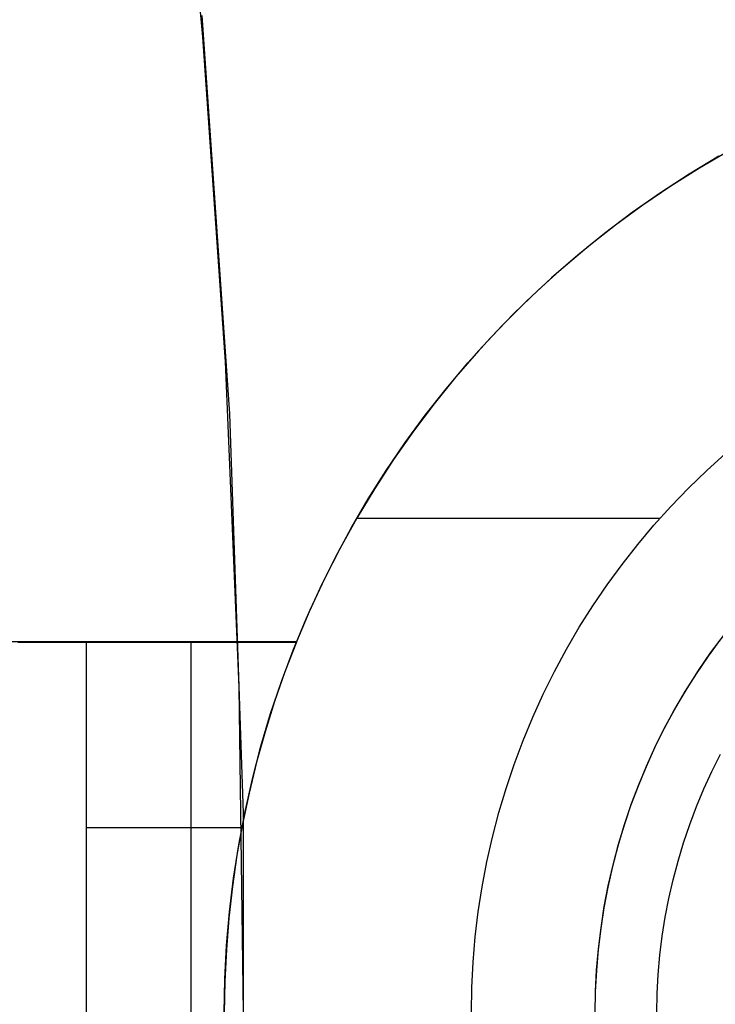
# Model space of a CAD drawing. Header units: millimetres. Extents: x -267 to 897, y -4167 to -3150.
# Tile 130 of 177: x 359.72 to 362.53, y -3516.87 to -3512.89. Entities that reach past the tile are written whole.
import ezdxf

# ---------------------------------------------------------------- set-up
doc = ezdxf.new("R2010")
doc.units = ezdxf.units.MM
doc.layers.add('1', color=7, linetype='Continuous')
doc.layers.add('BLANCO METALICO', color=7, linetype='Continuous', true_color=0xededed)

msp = doc.modelspace()

# ---------------------------------------------------------------- linework, layer by layer
at = {"layer": '1', "color": 250, "true_color": 0x111111}
for p, q in [((360.3327, -3511.6438, 109.1312), (360.4608, -3512.9549, 109.1312)), ((360.3327, -3511.6438, 109.1312), (360.4608, -3512.9549, 109.1312)), ((360.4582, -3512.869, 109.1312), (360.5692, -3514.4805, 109.1312)), ((360.4608, -3512.9549, 109.1312), (360.5524, -3514.269, 109.1312)), ((360.4608, -3512.9549, 109.1312), (360.5524, -3514.269, 109.1312)), ((360.5524, -3514.269, 109.1312), (360.6073, -3515.5853, 109.1312)), ((360.5524, -3514.269, 109.1312), (360.6073, -3515.5853, 109.1312)), ((360.5692, -3514.4805, 109.1312), (360.6247, -3516.0949, 109.1312)), ((360.6073, -3515.5853, 109.1312), (360.6256, -3516.9025, 109.1312)), ((360.6073, -3515.5853, 109.1312), (360.6256, -3516.9025, 109.1312)), ((360.6247, -3516.0949, 109.1312), (360.6247, -3517.7102, 109.1312))]:
    msp.add_line(p, q, dxfattribs=at)
at = {"layer": 'BLANCO METALICO'}
for p, q in [((362.4704, -3513.4848, 262.0324), (362.5882, -3513.4159, 262.0324)), ((362.5493, -3513.438, 259.5324), (362.4297, -3513.5099, 259.5324)), ((362.4297, -3513.5099, 259.5324), (362.3126, -3513.5859, 259.5324)), ((362.3549, -3513.5578, 262.0324), (362.4704, -3513.4848, 262.0324)), ((362.3126, -3513.5859, 259.5324), (362.1983, -3513.6659, 259.5324)), ((362.242, -3513.6346, 262.0324), (362.3549, -3513.5578, 262.0324)), ((362.1317, -3513.7153, 262.0324), (362.242, -3513.6346, 262.0324)), ((362.1983, -3513.6659, 259.5324), (362.0868, -3513.7499, 259.5324)), ((362.0243, -3513.7997, 262.0324), (362.1317, -3513.7153, 262.0324)), ((362.0868, -3513.7499, 259.5324), (361.9783, -3513.8377, 259.5324)), ((361.9199, -3513.8877, 262.0324), (362.0243, -3513.7997, 262.0324)), ((361.9783, -3513.8377, 259.5324), (361.8729, -3513.9292, 259.5324)), ((361.8185, -3513.9792, 262.0324), (361.9199, -3513.8877, 262.0324)), ((361.8729, -3513.9292, 259.5324), (361.7708, -3514.0244, 259.5324)), ((361.7203, -3514.0741, 262.0324), (361.8185, -3513.9792, 262.0324)), ((361.7708, -3514.0244, 259.5324), (361.6721, -3514.1231, 259.5324)), ((361.6253, -3514.1723, 262.0324), (361.7203, -3514.0741, 262.0324)), ((361.6721, -3514.1231, 259.5324), (361.5769, -3514.2251, 259.5324)), ((361.5338, -3514.2737, 262.0324), (361.6253, -3514.1723, 262.0324)), ((361.5769, -3514.2251, 259.5324), (361.4853, -3514.3304, 259.5324)), ((361.4458, -3514.3782, 262.0324), (361.5338, -3514.2737, 262.0324)), ((361.4853, -3514.3304, 259.5324), (361.3974, -3514.4389, 259.5324)), ((361.3615, -3514.4856, 262.0324), (361.4458, -3514.3782, 262.0324)), ((361.3974, -3514.4389, 259.5324), (361.3134, -3514.5503, 259.5324)), ((361.2808, -3514.5958, 262.0324), (361.3615, -3514.4856, 262.0324)), ((361.3134, -3514.5503, 259.5324), (361.2333, -3514.6646, 259.5324)), ((361.204, -3514.7087, 262.0324), (361.2808, -3514.5958, 262.0324)), ((361.2333, -3514.6646, 259.5324), (361.1573, -3514.7816, 259.5324)), ((362.5005, -3514.7093, 262.0324), (362.5765, -3514.6407, 262.0324)), ((361.131, -3514.8242, 262.0324), (361.204, -3514.7087, 262.0324)), ((362.4268, -3514.7805, 262.0324), (362.5005, -3514.7093, 262.0324)), ((361.1573, -3514.7816, 259.5324), (361.0853, -3514.9012, 259.5324)), ((362.3556, -3514.8542, 262.0324), (362.4268, -3514.7805, 262.0324)), ((361.062, -3514.9421, 262.0324), (361.131, -3514.8242, 262.0324)), ((362.2869, -3514.9303, 262.0324), (362.3556, -3514.8542, 262.0324)), ((361.0853, -3514.9012, 259.5324), (361.0176, -3515.0233, 259.5324)), ((361.0846, -3514.9025, 262.0324), (362.3115, -3514.9025, 262.0324)), ((360.9971, -3515.0623, 262.0324), (361.062, -3514.9421, 262.0324)), ((362.2209, -3515.0087, 262.0324), (362.2869, -3514.9303, 262.0324)), ((361.0176, -3515.0233, 259.5324), (360.9542, -3515.1476, 259.5324)), ((362.1576, -3515.0892, 262.0324), (362.2209, -3515.0087, 262.0324)), ((360.9364, -3515.1846, 262.0324), (360.9971, -3515.0623, 262.0324)), ((362.0971, -3515.1719, 262.0324), (362.1576, -3515.0892, 262.0324)), ((360.9542, -3515.1476, 259.5324), (360.8952, -3515.2741, 259.5324)), ((360.8798, -3515.3089, 262.0324), (360.9364, -3515.1846, 262.0324)), ((362.0395, -3515.2567, 262.0324), (362.0971, -3515.1719, 262.0324)), ((361.9848, -3515.3433, 262.0324), (362.0395, -3515.2567, 262.0324)), ((360.8952, -3515.2741, 259.5324), (360.8406, -3515.4025, 259.5324)), ((360.8276, -3515.4351, 262.0324), (360.8798, -3515.3089, 262.0324)), ((361.933, -3515.4317, 262.0324), (361.9848, -3515.3433, 262.0324)), ((362.516, -3515.4471, 256.5324), (362.5675, -3515.3778, 256.5324)), ((360.8406, -3515.4025, 259.5324), (351.4382, -3515.4025, 259.5324)), ((359.7131, -3515.4031, 261.5708), (359.7816, -3515.4031, 261.5575)), ((359.7816, -3515.4031, 261.5575), (359.8506, -3515.4031, 261.5466)), ((359.8506, -3515.4031, 261.5466), (359.9199, -3515.4031, 261.538)), ((359.9199, -3515.4031, 261.538), (359.9894, -3515.4031, 261.5319)), ((359.9894, -3515.4031, 261.5319), (360.8402, -3515.4036, 261.472)), ((359.9894, -3515.4031, 261.5319), (359.9894, -3516.9025, 261.5319)), ((360.4149, -3516.9025, 261.5032), (360.4149, -3515.4033, 261.5032)), ((360.8402, -3515.4036, 261.472), (360.7941, -3515.523, 261.4754)), ((360.8402, -3515.4036, 261.472), (360.8406, -3515.4025, 259.5324)), ((362.5561, -3515.3915, 261.5324), (362.5057, -3515.4604, 261.5324)), ((360.7796, -3515.563, 262.0324), (360.8276, -3515.4351, 262.0324)), ((361.8844, -3515.5219, 262.0324), (361.933, -3515.4317, 262.0324)), ((362.5057, -3515.4604, 261.5324), (362.4576, -3515.531, 261.5324)), ((362.467, -3515.5181, 256.5324), (362.516, -3515.4471, 256.5324)), ((360.7941, -3515.523, 261.4754), (360.7519, -3515.6439, 261.4786)), ((361.8388, -3515.6137, 262.0324), (361.8844, -3515.5219, 262.0324)), ((362.4576, -3515.531, 261.5324), (362.412, -3515.6032, 261.5324)), ((362.4205, -3515.5908, 256.5324), (362.467, -3515.5181, 256.5324)), ((360.7361, -3515.6925, 262.0324), (360.7796, -3515.563, 262.0324)), ((361.7964, -3515.707, 262.0324), (361.8388, -3515.6137, 262.0324)), ((362.412, -3515.6032, 261.5324), (362.3689, -3515.6769, 261.5324)), ((362.3765, -3515.665, 256.5324), (362.4205, -3515.5908, 256.5324)), ((360.7519, -3515.6439, 261.4786), (360.7135, -3515.766, 261.4815)), ((362.335, -3515.7407, 256.5324), (362.3765, -3515.665, 256.5324)), ((360.697, -3515.8233, 262.0324), (360.7361, -3515.6925, 262.0324)), ((362.3689, -3515.6769, 261.5324), (362.3283, -3515.752, 261.5324)), ((361.7572, -3515.8016, 262.0324), (361.7964, -3515.707, 262.0324)), ((362.2963, -3515.8178, 256.5324), (362.335, -3515.7407, 256.5324)), ((360.7135, -3515.766, 261.4815), (360.6791, -3515.8893, 261.4841)), ((362.3283, -3515.752, 261.5324), (362.2903, -3515.8285, 261.5324)), ((360.6624, -3515.9555, 262.0324), (360.697, -3515.8233, 262.0324)), ((361.7212, -3515.8976, 262.0324), (361.7572, -3515.8016, 262.0324)), ((362.2602, -3515.8962, 256.5324), (362.2963, -3515.8178, 256.5324)), ((362.2903, -3515.8285, 261.5324), (362.255, -3515.9062, 261.5324)), ((362.5215, -3515.9263, 256.7824), (362.5564, -3515.8569, 256.7824)), ((360.6791, -3515.8893, 261.4841), (360.6487, -3516.0137, 261.4864)), ((361.6886, -3515.9947, 262.0324), (361.7212, -3515.8976, 262.0324)), ((362.2268, -3515.9758, 256.5324), (362.2602, -3515.8962, 256.5324)), ((362.255, -3515.9062, 261.5324), (362.2223, -3515.9851, 261.5324)), ((362.489, -3515.9968, 256.7824), (362.5215, -3515.9263, 256.7824)), ((360.6324, -3516.0887, 262.0324), (360.6624, -3515.9555, 262.0324)), ((362.2223, -3515.9851, 261.5324), (362.1923, -3516.0651, 261.5324)), ((362.1962, -3516.0565, 256.5324), (362.2268, -3515.9758, 256.5324)), ((360.6487, -3516.0137, 261.4864), (360.6222, -3516.1389, 261.4884)), ((361.6592, -3516.0929, 262.0324), (361.6886, -3515.9947, 262.0324)), ((362.459, -3516.0685, 256.7824), (362.489, -3515.9968, 256.7824)), ((362.1923, -3516.0651, 261.5324), (362.1651, -3516.146, 261.5324)), ((362.1684, -3516.1382, 256.5324), (362.1962, -3516.0565, 256.5324)), ((360.6068, -3516.2229, 262.0324), (360.6324, -3516.0887, 262.0324)), ((361.6333, -3516.192, 262.0324), (361.6592, -3516.0929, 262.0324)), ((362.4314, -3516.1411, 256.7824), (362.459, -3516.0685, 256.7824)), ((360.6222, -3516.1389, 261.4884), (360.5998, -3516.265, 261.4901)), ((362.1434, -3516.2208, 256.5324), (362.1684, -3516.1382, 256.5324)), ((362.4064, -3516.2146, 256.7824), (362.4314, -3516.1411, 256.7824)), ((359.9895, -3516.1528, 261.5329), (360.6196, -3516.1528, 261.4889)), ((362.1651, -3516.146, 261.5324), (362.1407, -3516.2278, 261.5324)), ((360.5859, -3516.3579, 262.0324), (360.6068, -3516.2229, 262.0324)), ((361.6108, -3516.292, 262.0324), (361.6333, -3516.192, 262.0324)), ((362.1213, -3516.3042, 256.5324), (362.1434, -3516.2208, 256.5324)), ((362.384, -3516.289, 256.7824), (362.4064, -3516.2146, 256.7824)), ((362.1407, -3516.2278, 261.5324), (362.1191, -3516.3104, 261.5324)), ((360.5998, -3516.265, 261.4901), (360.5814, -3516.3917, 261.4914)), ((361.5916, -3516.3926, 262.0324), (361.6108, -3516.292, 262.0324)), ((362.3641, -3516.3641, 256.7824), (362.384, -3516.289, 256.7824)), ((362.1191, -3516.3104, 261.5324), (362.1003, -3516.3937, 261.5324)), ((362.1021, -3516.3884, 256.5324), (362.1213, -3516.3042, 256.5324)), ((360.5697, -3516.4935, 262.0324), (360.5859, -3516.3579, 262.0324)), ((362.3468, -3516.4398, 256.7824), (362.3641, -3516.3641, 256.7824)), ((360.5814, -3516.3917, 261.4914), (360.5671, -3516.519, 261.4925)), ((361.576, -3516.4939, 262.0324), (361.5916, -3516.3926, 262.0324)), ((362.1003, -3516.3937, 261.5324), (362.0843, -3516.4776, 261.5324)), ((362.0858, -3516.4731, 256.5324), (362.1021, -3516.3884, 256.5324)), ((362.3321, -3516.5161, 256.7824), (362.3468, -3516.4398, 256.7824)), ((360.558, -3516.6296, 262.0324), (360.5697, -3516.4935, 262.0324)), ((361.5638, -3516.5956, 262.0324), (361.576, -3516.4939, 262.0324)), ((362.0843, -3516.4776, 261.5324), (362.0712, -3516.562, 261.5324)), ((362.0725, -3516.5584, 256.5324), (362.0858, -3516.4731, 256.5324)), ((360.5671, -3516.519, 261.4925), (360.5569, -3516.6466, 261.4933)), ((362.3201, -3516.5928, 256.7824), (362.3321, -3516.5161, 256.7824)), ((362.0712, -3516.562, 261.5324), (362.0611, -3516.6468, 261.5324)), ((362.0621, -3516.6441, 256.5324), (362.0725, -3516.5584, 256.5324)), ((361.555, -3516.6977, 262.0324), (361.5638, -3516.5956, 262.0324)), ((362.3107, -3516.6699, 256.7824), (362.3201, -3516.5928, 256.7824)), ((360.5569, -3516.6466, 261.4933), (360.5507, -3516.7745, 261.4937)), ((360.551, -3516.766, 262.0324), (360.558, -3516.6296, 262.0324)), ((362.0611, -3516.6468, 261.5324), (362.0538, -3516.7319, 261.5324)), ((362.0546, -3516.73, 256.5324), (362.0621, -3516.6441, 256.5324)), ((361.5498, -3516.8001, 262.0324), (361.555, -3516.6977, 262.0324)), ((362.3041, -3516.7473, 256.7824), (362.3107, -3516.6699, 256.7824)), ((362.0538, -3516.7319, 261.5324), (362.0494, -3516.8171, 261.5324)), ((362.0502, -3516.8162, 256.5324), (362.0546, -3516.73, 256.5324)), ((360.5487, -3516.9025, 262.0324), (360.551, -3516.766, 262.0324)), ((360.5507, -3516.7745, 261.4937), (360.5487, -3516.9025, 261.4939)), ((362.3, -3516.8249, 256.7824), (362.3041, -3516.7473, 256.7824)), ((361.5481, -3516.9025, 262.0324), (361.5498, -3516.8001, 262.0324)), ((362.0494, -3516.8171, 261.5324), (362.048, -3516.9025, 261.5324)), ((362.0487, -3516.9025, 256.5324), (362.0502, -3516.8162, 256.5324)), ((362.2987, -3516.9025, 256.7824), (362.3, -3516.8249, 256.7824))]:
    msp.add_line(p, q, dxfattribs=at)

doc.saveas('drawing.dxf')
